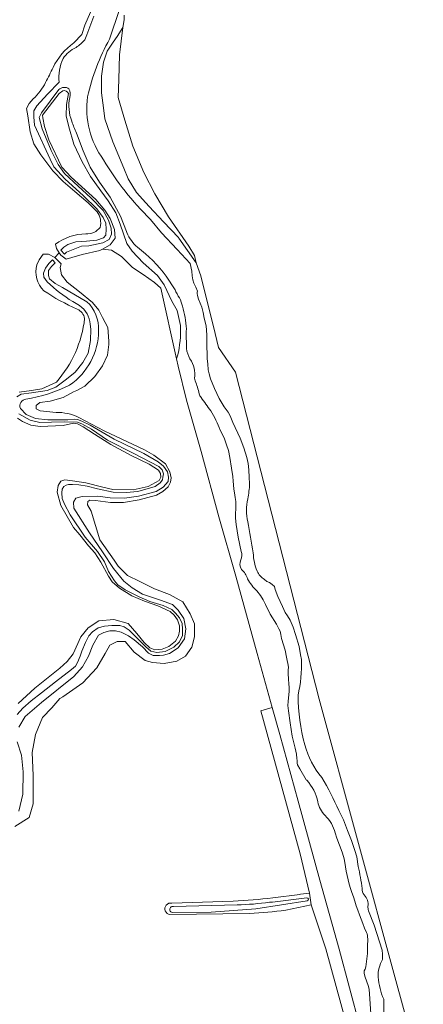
# Model space of a CAD drawing. Header units: metres. Extents: x 201541 to 204988, y 387833 to 394342.
# Tile 194 of 214: x 202992 to 203142, y 392632 to 392999. Entities that reach past the tile are written whole.
import ezdxf

# ---------------------------------------------------------------- set-up
doc = ezdxf.new("R2010")
doc.units = ezdxf.units.M
for name, color, linetype, lineweight in [('B-WE-GR-BOOMTEELT-GV', 110, 'Continuous', 13), ('B-WE-GR-GRAS-GV', 60, 'Continuous', 13), ('B-WE-GR-GROENVOORZIENING-GV', 80, 'Continuous', 18), ('B-WE-GR-RIET-GV', 120, 'Continuous', 13), ('B-WE-OG-WATER-GV', 130, 'Continuous', 18), ('B-WE-OG-WATER_SLOOT-GV', 120, 'Continuous', 18)]:
    doc.layers.add(name, color=color, linetype=linetype, lineweight=lineweight)

msp = doc.modelspace()

# ---------------------------------------------------------------- linework, layer by layer
at = {"layer": 'B-WE-GR-BOOMTEELT-GV'}
for points in [[(203011.987, 392989.936), (203014.95, 392993.026), (203016.099, 392996.491), (203018.158, 393001.321)], [(203020.639, 392927.022), (203017.386, 392930.375), (203012.41, 392934.532), (203008.053, 392938.336), (203004.129, 392942.221), (202999.651, 392948.226), (202997.108, 392952.378), (202995.74, 392956.796), (202994.82, 392962.779), (202994.389, 392965.463), (202995.372, 392967.34), (202996.919, 392969.068)], [(202998.278, 392907.269), (202999.057, 392909.08), (203000.626, 392911.269), (203002.52, 392911.285), (203004.886, 392910.024), (203006.566, 392911.777), (203005.51, 392913.398), (203005.189, 392915.009)], [(202991.68, 392859.789), (202996.18, 392860.44), (203000.067, 392861.035), (203005.499, 392863.563)], [(202991.274, 392743.78), (202997.515, 392749.591), (203006.772, 392756.961), (203009.491, 392759.467), (203011.694, 392762.352), (203014.588, 392768.623), (203017.295, 392772.015), (203021.298, 392774.569), (203026.94, 392775.102), (203032.21, 392773.662), (203035.39, 392769.895), (203038.208, 392766.615), (203040.273, 392764.559), (203042.122, 392763.78), (203044.91, 392764.085), (203047.36, 392765.052), (203049.802, 392767.018), (203050.937, 392768.998), (203051.306, 392770.819), (203051.316, 392772.791), (203050.632, 392775.012), (203049.363, 392776.743), (203047.841, 392778.113), (203043.318, 392780.2), (203038.235, 392781.925), (203033.533, 392783.985), (203029.005, 392786.739), (203026.297, 392789.123), (203024.872, 392791.236), (203021.987, 392796.435), (203019.782, 392800.001), (203017.482, 392802.516), (203014.222, 392806.714), (203011.884, 392809.444), (203007.157, 392817.598), (203005.759, 392822.578), (203006.174, 392825.039), (203007.108, 392826.634), (203008.64, 392827.133), (203011.459, 392826.798), (203016.458, 392825.995), (203022.82, 392824.383), (203026.565, 392823.569), (203034.118, 392823.426), (203039.715, 392824.676), (203043.741, 392826.91), (203044.32, 392828.093), (203044.258, 392829.5), (203043.53, 392830.749), (203040.081, 392833.025), (203033.321, 392836.271), (203025.812, 392840.331), (203019.637, 392844.146), (203015.416, 392846.902), (203013.41, 392847.986), (203011.846, 392848.23), (203008.064, 392847.405), (202999.491, 392847.027), (202996.031, 392847.51), (202992.947, 392848.842), (202991.042, 392850.183)]]:
    msp.add_lwpolyline(points, dxfattribs=at)
for points in [[(203004.263, 392980.742, -0.1212996), (203011.987, 392989.936)], [(203001.491, 392975.183, 0.0095748), (203004.263, 392980.742)], [(202996.919, 392969.068, 0.0745227), (203001.491, 392975.183)], [(203021.797, 392921.207, 0.2249528), (203020.639, 392927.022)], [(203016.496, 392918.832, 0.2621072), (203021.797, 392921.207)], [(203005.189, 392915.009, -0.1505395), (203016.496, 392918.832)], [(203000.852, 392897.627, -0.2803402), (202998.278, 392907.269)], [(203013.285, 392890.786, -0.0503195), (203000.852, 392897.627)], [(203015.994, 392887.251, 0.2443557), (203013.285, 392890.786)], [(203005.499, 392863.563, 0.154347), (203015.994, 392887.251)]]:
    msp.add_lwpolyline(points, format="xyb", dxfattribs=at)
at = {"layer": 'B-WE-GR-GRAS-GV'}
for points in [[(203030.692, 393000.205), (203030.692, 392998.517), (203030.291, 392995.632), (203028.975, 392985.479), (203028.763, 392976.271), (203028.551, 392969.604), (203030.986, 392961.137), (203033.949, 392951.506), (203038.076, 392941.664), (203042.204, 392933.726), (203047.178, 392925.154), (203054.798, 392914.147), (203056.915, 392910.76), (203057.577, 392907.999), (203059.3, 392903.099), (203064.591, 392881.72), (203065.896, 392876.446), (203072.181, 392867.267), (203103.297, 392745.482), (203131.866, 392640.593), (203137.186, 392621.085)], [(203007.932, 392972.105), (203006.59, 392971.14), (203000.391, 392962.997), (203000.425, 392962.024), (203001.066, 392958.727), (203002.745, 392953.8), (203007.565, 392943.599), (203011.052, 392939.941), (203020.183, 392931.594), (203023.492, 392927.678), (203025.515, 392924.546), (203027.187, 392920.438), (203027.368, 392917.137)], [(203051.693, 392884.59), (203050.464, 392890.294), (203048.528, 392893.707), (203045.662, 392899.828), (203043.15, 392903.263), (203037.812, 392907.955), (203033.68, 392912.35), (203031.685, 392915.15), (203029.219, 392922.375), (203027.623, 392926.637), (203024.744, 392931.145), (203022.077, 392934.835), (203018.167, 392940.128), (203015.101, 392945.581), (203012.052, 392952.187), (203010.181, 392958.623), (203009.149, 392962.71), (203009.242, 392966.987), (203009.999, 392971.062)], [(203027.368, 392917.137), (203025.545, 392914.664), (203022.725, 392913.131), (203026.03, 392912.719), (203029.691, 392910.315), (203033.852, 392906.26), (203037.85, 392903.66), (203042.05, 392900.716), (203044.397, 392898.597), (203050.258, 392872.178), (203050.602, 392873.361)], [(203099.656, 392673.176), (203096.198, 392687.807), (203081.585, 392741.092), (203085.874, 392742.39), (203080.279, 392762.46), (203072.253, 392791.251), (203065.972, 392813.378), (203059.445, 392837.758), (203053.97, 392856.881), (203050.843, 392869.541), (203050.258, 392872.178), (203044.397, 392898.597), (203042.05, 392900.716), (203037.85, 392903.66), (203033.852, 392906.26), (203029.691, 392910.315), (203026.03, 392912.719), (203022.725, 392913.131), (203021.722, 392912.585), (203015.052, 392911.096), (203011.221, 392910.041), (203009.102, 392909.357), (203007.169, 392910.852), (203006.566, 392911.777), (203004.886, 392910.024), (203007.286, 392907.663), (203006.954, 392906.26), (203007.356, 392903.577), (203009.528, 392900.818), (203014.071, 392897.189), (203018.951, 392893.178), (203021.3, 392890.36), (203022.686, 392887.676), (203024.679, 392883.891), (203025.082, 392878.862), (203025.045, 392877.523), (203024.489, 392873.576), (203022.678, 392869.619), (203019.767, 392865.627), (203016.084, 392862.089), (203013.154, 392860.375), (203011.93, 392859.961), (203008.059, 392857.836), (203003.227, 392856.418), (202999.284, 392855.908), (202997.916, 392854.795), (202997.916, 392853.612), (202999.47, 392852.916), (203005.374, 392852.277)], [(203013.851, 392850.422), (203023.261, 392845.456), (203038.296, 392838.386), (203041.795, 392836.29), (203046.148, 392833.151), (203047.759, 392830.169), (203048.239, 392827.946), (203048.021, 392826.331), (203047.14, 392824.557), (203045.132, 392822.851), (203042.762, 392821.501), (203036.3, 392819.681), (203030.497, 392818.66), (203025.683, 392818.697), (203020.071, 392819.445), (203017.893, 392819.581), (203017.257, 392819.089), (203017.063, 392817.858), (203018.439, 392815.514), (203021.65, 392804.814), (203027.064, 392797.178), (203028.435, 392795.023), (203032.015, 392791.487), (203036.557, 392789.247), (203041.996, 392786.566), (203047.623, 392784.489), (203052.62, 392781.762), (203055.343, 392777.184), (203056.852, 392773.446), (203056.852, 392768.603), (203055.945, 392764.827), (203053.523, 392761.459), (203050.313, 392759.647), (203045.629, 392758.778), (203041.266, 392759.142), (203038.601, 392759.832), (203034.455, 392762.915), (203031.053, 392766.874), (203028.083, 392766.874), (203025.347, 392765.589), (203023.598, 392762.51), (203020.567, 392757.177), (203015.403, 392751.529), (203007.947, 392746.317), (203006.73, 392745.664), (203003.827, 392742.156), (203000.394, 392738.662), (202997.765, 392732.34), (202996.454, 392725.601), (202996.888, 392716.991), (202996.888, 392706.424), (202995.327, 392701.37), (202990.082, 392698.063)], [(203086.066, 392671.458), (203096.064, 392672.726), (203096.31, 392672.777), (203099.656, 392673.176)], [(203048.494, 392669.467), (203071.346, 392670.172)], [(203119.049, 392604.025), (203105.836, 392652.423), (203100.354, 392668.881), (203090.903, 392666.829)], [(203077.416, 392665.544), (203047.753, 392665.174)]]:
    msp.add_lwpolyline(points, dxfattribs=at)
for points in [[(203009.999, 392971.062, 0.3946327), (203007.932, 392972.105)], [(203050.602, 392873.361, 0.0668464), (203051.693, 392884.59)], [(203005.374, 392852.277, -0.1173584), (203013.851, 392850.422)], [(203047.753, 392665.174, -1.0278468), (203048.494, 392669.467)], [(203071.346, 392670.172, 0.0203792), (203086.066, 392671.458)], [(203090.903, 392666.829, -0.011907), (203077.416, 392665.544)]]:
    msp.add_lwpolyline(points, format="xyb", dxfattribs=at)
at = {"layer": 'B-WE-GR-GROENVOORZIENING-GV'}
msp.add_lwpolyline([(203118.391, 392623.552), (203110.768, 392652.252), (203103.603, 392677.969), (203095.537, 392707.435), (203088.695, 392732.271), (203085.874, 392742.39), (203081.585, 392741.092), (203096.198, 392687.807), (203099.656, 392673.176), (203100.354, 392668.881), (203105.836, 392652.423), (203119.049, 392604.025)], dxfattribs=at)
at = {"layer": 'B-WE-GR-RIET-GV'}
msp.add_lwpolyline([(203057.577, 392907.999), (203056.915, 392910.76), (203054.798, 392914.147), (203047.178, 392925.154), (203042.204, 392933.726), (203038.076, 392941.664), (203033.949, 392951.506), (203030.986, 392961.137), (203028.551, 392969.604), (203028.763, 392976.271), (203028.975, 392985.479), (203030.291, 392995.632), (203028.087, 392992.348), (203026.636, 392990.185), (203024.424, 392986.89), (203022.987, 392982.77), (203022.258, 392977.548), (203022.258, 392971.387), (203022.986, 392965.786), (203023.519, 392961.691), (203026.46, 392953.057), (203030.555, 392943.288), (203032.219, 392939.317), (203035.266, 392934.256), (203038.74, 392930.391), (203040.064, 392928.978), (203045.414, 392923.265), (203050.897, 392917.411), (203051.031, 392917.223)], close=True, dxfattribs=at)
at = {"layer": 'B-WE-OG-WATER-GV'}
for points in [[(203025.293, 392991.384), (203028.989, 393002.354)], [(203019.433, 392999.941), (203016.777, 392992.878), (203016.122, 392991.122)], [(203006.528, 392975.311), (203002.212, 392970.87), (202998.229, 392966.433), (202997.143, 392964.684), (202997.111, 392962.354), (202997.341, 392959.258), (203003.129, 392946.607), (203004.586, 392943.726), (203008.72, 392939.127), (203015.426, 392933.089), (203020.613, 392928.139), (203022.97, 392924.856), (203023.883, 392922.764), (203024.081, 392920.488), (203023.945, 392918.31), (203023.057, 392917.33), (203020.504, 392916.464), (203016.77, 392916.075), (203012.778, 392915.863), (203009.714, 392914.814), (203008.263, 392913.778), (203007.476, 392913.029), (203007.209, 392912.731), (203008.576, 392911.254), (203009.277, 392911.917), (203014.788, 392914.267), (203017.552, 392914.366), (203022.843, 392915.408), (203025.162, 392916.631), (203026.067, 392918.686), (203025.87, 392920.886), (203024.847, 392923.873), (203022.871, 392927.492), (203018.378, 392932.217), (203013.555, 392936.53), (203008.549, 392941.276), (203006.14, 392944.635), (203003.614, 392949.837), (203000.271, 392957.951), (202999.033, 392962.139), (203000.017, 392963.888), (203006.449, 392972.517)], [(203012.931, 392956.34), (203015.417, 392949.704), (203018.028, 392943.607), (203021.581, 392938.081), (203025.569, 392932.456), (203029.34, 392925.395), (203031.579, 392919.73), (203031.771, 392919.245)], [(203077.394, 392825.768), (203077.304, 392828.063), (203077.161, 392830.926), (203076.867, 392833.247), (203076.416, 392835.462), (203075.257, 392839.067), (203073.85, 392842.626), (203071.17, 392848.476), (203070.171, 392851.041), (203069.408, 392852.401), (203068.002, 392854.337), (203066.145, 392857.502), (203064.363, 392861.118), (203062.911, 392864.764), (203062.338, 392866.589), (203062.03, 392868.188), (203061.823, 392870.332), (203061.644, 392872.231), (203061.576, 392874.005), (203061.502, 392876.864), (203061.489, 392878.679), (203061.529, 392881.122), (203061.259, 392884.496), (203060.515, 392887.396), (203060.175, 392889.483), (203059.622, 392891.498), (203058.392, 392894.414), (203058.066, 392895.872), (203057.864, 392896.584), (203057.945, 392897.045), (203058, 392897.492), (203057.397, 392898.896), (203056.604, 392900.474), (203056.318, 392901.708), (203056.004, 392903.166), (203055.909, 392904.894), (203055.32, 392907.737), (203050.49, 392912.945), (203044.627, 392919.221), (203040.49, 392924.179)], [(203016.878, 392893.522), (203007.773, 392898.746), (203004.995, 392900.31), (203002.984, 392902.06), (203002.564, 392903.311), (203002.574, 392905.129), (203003.739, 392906.675), (203005.076, 392907.94), (203004.016, 392909.154), (203002.732, 392907.716), (203001.466, 392905.99), (203000.714, 392904.115), (203000.828, 392902.631), (203002.046, 392900.875), (203004.393, 392898.821)], [(203046.318, 392903.006), (203049.688, 392897.99)], [(203018.125, 392885.097), (203018.319, 392883.293), (203018.149, 392879.119), (203017.292, 392874.375), (203015.324, 392870.903), (203012.486, 392867.296), (203009.206, 392864.632), (203005.236, 392861.68), (203002.072, 392860.374), (202996.268, 392859.533), (202992.355, 392859.04), (202990.75, 392858.054)], [(203053.872, 392883.352), (203053.871, 392883.349)], [(203056.94, 392864.987), (203057.126, 392864.014)], [(202991.57, 392851.788), (202995.686, 392849.365), (202999.354, 392848.55), (203003.628, 392848.662), (203008.594, 392848.703), (203013.382, 392848.614), (203015.025, 392848.065), (203018.524, 392845.968), (203024.523, 392841.896), (203034.267, 392836.907), (203043.599, 392832.171), (203044.915, 392830.851), (203045.388, 392829.395), (203045.142, 392828.164), (203044.997, 392827.19), (203044.11, 392826.057), (203042.227, 392824.633), (203035.867, 392822.865), (203031.492, 392822.497), (203026.679, 392822.534), (203020.831, 392823.843), (203016.907, 392824.757), (203013.881, 392825.321), (203011.551, 392825.379), (203009.99, 392825.366), (203009.121, 392825.18), (203008.254, 392824.712), (203007.648, 392823.683), (203007.48, 392822.325), (203007.6, 392820.226), (203008.488, 392818.057), (203010.645, 392814.133), (203016.27, 392805.756), (203020.845, 392800.469), (203023.463, 392796.548), (203024.951, 392793.053), (203027.105, 392789.486), (203028.423, 392788.012), (203031.049, 392786.216), (203036.37, 392783.521), (203040.327, 392781.838), (203045.229, 392780.291), (203048.467, 392778.807), (203049.886, 392777.513), (203051.283, 392775.784), (203052.35, 392773.617), (203052.419, 392771.467), (203052.412, 392769.163), (203051.305, 392766.798), (203049.171, 392764.784), (203045.985, 392763.17), (203042.864, 392762.812), (203040.607, 392763.382), (203038.828, 392764.903), (203035.858, 392767.977), (203032.632, 392771.15), (203030.779, 392772.364), (203029.11, 392772.913), (203026.192, 392772.915), (203023.454, 392772.662), (203021.079, 392772.002), (203018.915, 392770.577), (203017.545, 392769.029), (203016.336, 392766.587), (203014.93, 392763.299), (203014.305, 392761.476), (203013.377, 392759.113), (203012.569, 392757.749), (203011.146, 392756.458), (203005.218, 392751.877), (202999.978, 392747.789), (202996.137, 392744.762), (202993.011, 392742.049), (202990.956, 392739.753)], [(202991.481, 392735.021), (202993.829, 392739.034), (202999.956, 392744.256), (203011.96, 392753.93), (203015.208, 392757.464), (203017.428, 392761.476), (203019.084, 392765.535), (203021.153, 392769.238), (203023.141, 392770.33), (203025.44, 392770.886), (203027.514, 392770.878), (203029.566, 392770.383), (203032.342, 392769.023), (203034.479, 392767.607), (203037.573, 392764.944), (203039.794, 392762.556), (203041.465, 392761.751), (203043.82, 392761.77), (203045.381, 392761.808), (203047.578, 392762.441), (203050.786, 392764.618), (203053.165, 392767.889), (203053.621, 392771.63), (203052.924, 392775.439), (203050.876, 392778.546), (203048.708, 392780.653), (203044.265, 392782.357), (203037.591, 392784.504), (203033.705, 392786.981), (203030.613, 392789.387), (203026.708, 392794.142), (203022.612, 392800.381), (203017.792, 392807.458), (203012.007, 392816.653), (203011.887, 392818.828), (203012.719, 392820.294), (203015.146, 392821.005), (203020.957, 392821.027), (203025.57, 392820.477), (203030.896, 392820.316), (203036.086, 392821.126), (203042.627, 392822.767), (203045.275, 392824.479), (203047.127, 392826.517), (203047.267, 392828.156), (203046.816, 392830.149), (203045.39, 392832.288), (203043.354, 392833.91), (203038.029, 392837.015), (203027.003, 392842.275), (203018.025, 392847.5), (203014.941, 392848.985), (203013.348, 392849.664), (203012.068, 392849.704), (203009.739, 392849.557), (203002.341, 392849.445), (202997.703, 392850.047), (202994.209, 392851.528), (202992.091, 392853.764)], [(203066.412, 392845.652), (203066.952, 392844.778), (203068.07, 392842.394), (203068.844, 392840.228), (203069.5, 392838.089), (203070.06, 392835.53), (203070.711, 392831.476), (203071.126, 392828.411), (203071.333, 392826.7), (203071.552, 392823.807), (203071.923, 392821.435), (203072.062, 392820.532), (203072.249, 392819.138), (203072.326, 392817.705), (203072.292, 392816.354), (203072.177, 392814.649), (203072.141, 392812.927), (203072.363, 392810.486), (203073.127, 392805.764), (203074.282, 392800.457)], [(203096.675, 392760.193), (203096.36, 392762.017), (203095.845, 392765.056), (203094.511, 392769.551), (203093.601, 392772.293), (203092.517, 392774.832), (203091.499, 392776.515), (203090.621, 392777.789), (203089.599, 392779.918), (203087.877, 392783.713), (203086.875, 392786.347), (203086.654, 392787.359), (203085.861, 392788.128), (203084.769, 392788.881), (203083.808, 392789.327), (203082.936, 392790.083)], [(203080.112, 392785.796), (203081.454, 392784.054), (203082.513, 392782.421), (203083.353, 392780.667), (203085.076, 392777.154), (203087.462, 392773.324), (203088.35, 392771.605), (203088.79, 392770.72), (203089.007, 392769.527), (203089.27, 392767.982), (203090.653, 392763.721), (203091.174, 392761.131), (203091.408, 392759.801), (203091.687, 392758.722), (203091.839, 392757.415), (203091.811, 392756.186), (203091.805, 392754.963), (203091.875, 392752.887), (203092.01, 392751.177), (203092.116, 392749.84), (203092.156, 392748.429), (203092.062, 392747.014), (203091.85, 392745.906), (203091.714, 392744.568), (203091.704, 392743.066), (203091.926, 392741.045), (203092.477, 392736.647), (203093.251, 392731.607), (203093.825, 392729.124), (203094.333, 392727.183), (203094.83, 392724.996), (203095.056, 392723.394), (203095.107, 392722.582), (203095.112, 392721.648), (203095.197, 392720.92), (203096.062, 392719.544), (203098.499, 392715.395), (203098.682, 392715.205)], [(202991.535, 392703.66), (202992.967, 392710.047), (202993.103, 392718.42), (202992.489, 392724.533), (202990.938, 392729.513)], [(203117.837, 392683.135), (203117.316, 392686.719), (203116.581, 392689.08), (203115.378, 392692.756), (203113.862, 392696.567), (203112.311, 392700.429), (203110.597, 392703.956)], [(203109.202, 392695.587), (203109.86, 392693.712), (203111.847, 392688.384), (203112.348, 392686.847), (203112.649, 392685.954), (203112.862, 392684.651)], [(203048.633, 392666.011), (203063.081, 392666.058), (203079.679, 392667.288), (203098.831, 392670.278)], [(203072.809, 392668.818), (203049.118, 392668.207)], [(203098.732, 392671.49), (203085.898, 392669.874), (203084.823, 392669.827)], [(203126.923, 392648.474), (203126.899, 392650.382), (203126.812, 392651.959), (203123.805, 392661.217), (203121.692, 392666.626)], [(203121.238, 392653.813), (203121.297, 392652.492), (203121.313, 392650.672), (203120.906, 392647.713), (203120.623, 392645.744), (203120.372, 392644.837), (203120.09, 392644.234), (203119.994, 392643.398), (203120.262, 392642.204), (203121.62, 392638.36), (203121.901, 392637.3), (203122.099, 392635.61), (203122.5, 392628.169)], [(203142.06, 392572.638), (203140.559, 392577.984), (203138.36, 392587.316), (203137.199, 392592.482), (203136.958, 392594.149), (203136.872, 392595.674), (203136.887, 392597.3), (203136.799, 392599.44), (203136.32, 392601.376), (203133.001, 392610.893), (203129.409, 392619.56), (203128.532, 392621.549), (203128.124, 392622.69), (203127.693, 392624.227), (203127.374, 392625.761), (203127.318, 392627.391), (203127.398, 392630.864), (203127.314, 392633.641)]]:
    msp.add_lwpolyline(points, dxfattribs=at)
for points in [[(203016.122, 392991.122, -0.0672051), (203012.808, 392988.222)], [(203017.097, 392969.86, -0.0706569), (203025.293, 392991.384)], [(203012.808, 392988.222, 0.140035), (203007.977, 392984.094)], [(203007.977, 392984.094, 0.1287059), (203006.528, 392975.311)], [(203006.449, 392972.517, -0.3639723), (203010.152, 392972.845)], [(203010.152, 392972.845, -0.2320198), (203010.47, 392969.612)], [(203010.47, 392969.612, 0.1494073), (203011.248, 392960.779)], [(203023.031, 392946.391, -0.1925564), (203017.097, 392969.86)], [(203011.248, 392960.779, 0.0289722), (203012.931, 392956.34)], [(203040.49, 392924.179, -0.0642841), (203023.031, 392946.391)], [(203031.771, 392919.245, 0.1174993), (203035.735, 392913.789)], [(203035.735, 392913.789, -0.078258), (203046.318, 392903.006)], [(203004.393, 392898.821, 0.0515161), (203014.122, 392892.052)], [(203049.688, 392897.99, 0.0792383), (203051.351, 392894.917)], [(203014.122, 392892.052, -0.2227757), (203018.125, 392885.097)], [(203021.197, 392882.719, 0.2127753), (203016.878, 392893.522)], [(203051.351, 392894.917, -0.0341494), (203052.39, 392891.857)], [(203052.39, 392891.857, -0.0601956), (203053.872, 392883.352)], [(203010.427, 392862.44, 0.2452243), (203021.197, 392882.719)], [(203053.871, 392883.349, 0.0121811), (203053.948, 392876.046)], [(203053.948, 392876.046, 0.1152815), (203055.223, 392872.209)], [(203055.223, 392872.209, -0.1922596), (203056.94, 392864.987)], [(202994.187, 392857.237, 0.0780902), (203010.427, 392862.44)], [(203057.126, 392864.014, -0.0607187), (203058.593, 392859.214)], [(203058.593, 392859.214, 0.1219979), (203059.356, 392857.869)], [(202992.091, 392853.764, -0.4821767), (202994.187, 392857.237)], [(203059.356, 392857.869, 0.0033128), (203062.959, 392852.848)], [(203062.959, 392852.848, -0.0604196), (203066.412, 392845.652)], [(203076.711, 392820.06, 0.0428537), (203077.394, 392825.768)], [(203076.711, 392811.539, -0.105152), (203076.711, 392820.06)], [(203078.774, 392799.964, -0.0008282), (203076.711, 392811.539)], [(203074.282, 392800.457, -0.2401427), (203074.13, 392797.401)], [(203080.18, 392793.122, -0.0828307), (203078.774, 392799.964)], [(203074.13, 392797.401, 0.2523244), (203074.418, 392793.706)], [(203074.418, 392793.706, -0.1354228), (203076.627, 392790.293)], [(203082.936, 392790.083, -0.1305798), (203080.18, 392793.122)], [(203076.627, 392790.293, 0.0801938), (203080.112, 392785.796)], [(203095.436, 392746.882, 0.0639168), (203096.675, 392760.193)], [(203097.993, 392728.458, -0.0662763), (203095.436, 392746.882)], [(203104.339, 392716.233, -0.1174499), (203097.993, 392728.458)], [(203110.597, 392703.956, 0.0296336), (203104.339, 392716.233)], [(203098.682, 392715.205, -0.1436749), (203102.798, 392707.185)], [(203102.798, 392707.185, 0.1349544), (203105.481, 392702.076)], [(203105.481, 392702.076, -0.1575436), (203109.202, 392695.587)], [(203112.862, 392684.651, 0.0635857), (203116.052, 392671.837)], [(203119.28, 392674.864, 0.0292693), (203117.837, 392683.135)], [(203116.052, 392671.837, 0.031876), (203120.941, 392658.565)], [(203120.093, 392672.534, -0.2082574), (203119.28, 392674.864)], [(203121.448, 392668.262, 0.2360518), (203120.093, 392672.534)], [(203049.118, 392668.207, 1.0272492), (203048.633, 392666.011)], [(203084.823, 392669.827, -0.0320159), (203072.809, 392668.818)], [(203098.831, 392670.278, 0.8140541), (203098.732, 392671.49)], [(203121.692, 392666.626, -0.0706106), (203121.448, 392668.262)], [(203120.941, 392658.565, -0.1349422), (203121.238, 392653.813)], [(203125.251, 392641.885, -0.1381843), (203126.923, 392648.474)], [(203127.314, 392633.641, -0.0747169), (203125.251, 392641.885)]]:
    msp.add_lwpolyline(points, format="xyb", dxfattribs=at)
at = {"layer": 'B-WE-OG-WATER_SLOOT-GV'}
for points in [[(203028.989, 393002.354), (203025.293, 392991.384)], [(203018.158, 393001.321), (203016.099, 392996.491), (203014.95, 392993.026), (203011.987, 392989.936)], [(203016.122, 392991.122), (203016.777, 392992.878), (203019.433, 392999.941)], [(203137.186, 392621.085), (203131.866, 392640.593), (203103.297, 392745.482), (203072.181, 392867.267), (203065.896, 392876.446), (203064.591, 392881.72), (203059.3, 392903.099), (203057.577, 392907.999), (203051.031, 392917.223), (203050.897, 392917.411), (203045.414, 392923.265), (203040.064, 392928.978), (203038.74, 392930.391), (203035.266, 392934.256), (203032.219, 392939.317), (203030.555, 392943.288), (203026.46, 392953.057), (203023.519, 392961.691), (203022.986, 392965.786), (203022.258, 392971.387), (203022.258, 392977.548), (203022.987, 392982.77), (203024.424, 392986.89), (203026.636, 392990.185), (203028.087, 392992.348), (203030.291, 392995.632), (203030.692, 392998.517), (203030.692, 393000.205)], [(203006.449, 392972.517), (203000.017, 392963.888), (202999.033, 392962.139), (203000.271, 392957.951), (203003.614, 392949.837), (203006.14, 392944.635), (203008.549, 392941.276), (203013.555, 392936.53), (203018.378, 392932.217), (203022.871, 392927.492), (203024.847, 392923.873), (203025.87, 392920.886), (203026.067, 392918.686), (203025.162, 392916.631), (203022.843, 392915.408), (203017.552, 392914.366), (203014.788, 392914.267), (203009.277, 392911.917), (203008.576, 392911.254), (203007.209, 392912.731), (203007.476, 392913.029), (203008.263, 392913.778), (203009.714, 392914.814), (203012.778, 392915.863), (203016.77, 392916.075), (203020.504, 392916.464), (203023.057, 392917.33), (203023.945, 392918.31), (203024.081, 392920.488), (203023.883, 392922.764), (203022.97, 392924.856), (203020.613, 392928.139), (203015.426, 392933.089), (203008.72, 392939.127), (203004.586, 392943.726), (203003.129, 392946.607), (202997.341, 392959.258), (202997.111, 392962.354), (202997.143, 392964.684), (202998.229, 392966.433), (203002.212, 392970.87), (203006.528, 392975.311)], [(202996.919, 392969.068), (202995.372, 392967.34), (202994.389, 392965.463), (202994.82, 392962.779), (202995.74, 392956.796), (202997.108, 392952.378), (202999.651, 392948.226), (203004.129, 392942.221), (203008.053, 392938.336), (203012.41, 392934.532), (203017.386, 392930.375), (203020.639, 392927.022)], [(203006.566, 392911.777), (203007.169, 392910.852), (203009.102, 392909.357), (203011.221, 392910.041), (203015.052, 392911.096), (203021.722, 392912.585), (203022.725, 392913.131), (203025.545, 392914.664), (203027.368, 392917.137), (203027.187, 392920.438), (203025.515, 392924.546), (203023.492, 392927.678), (203020.183, 392931.594), (203011.052, 392939.941), (203007.565, 392943.599), (203002.745, 392953.8), (203001.066, 392958.727), (203000.425, 392962.024), (203000.391, 392962.997), (203006.59, 392971.14), (203007.932, 392972.105)], [(203009.999, 392971.062), (203009.242, 392966.987), (203009.149, 392962.71), (203010.181, 392958.623), (203012.052, 392952.187), (203015.101, 392945.581), (203018.167, 392940.128), (203022.077, 392934.835), (203024.744, 392931.145), (203027.623, 392926.637), (203029.219, 392922.375), (203031.685, 392915.15), (203033.68, 392912.35), (203037.812, 392907.955), (203043.15, 392903.263), (203045.662, 392899.828), (203048.528, 392893.707), (203050.464, 392890.294), (203051.693, 392884.59)], [(203031.771, 392919.245), (203031.579, 392919.73), (203029.34, 392925.395), (203025.569, 392932.456), (203021.581, 392938.081), (203018.028, 392943.607), (203015.417, 392949.704), (203012.931, 392956.34)], [(203040.49, 392924.179), (203044.627, 392919.221), (203050.49, 392912.945), (203055.32, 392907.737), (203055.909, 392904.894), (203056.004, 392903.166), (203056.318, 392901.708), (203056.604, 392900.474), (203057.397, 392898.896), (203058, 392897.492), (203057.945, 392897.045), (203057.864, 392896.584), (203058.066, 392895.872), (203058.392, 392894.414), (203059.622, 392891.498), (203060.175, 392889.483), (203060.515, 392887.396), (203061.259, 392884.496), (203061.529, 392881.122), (203061.489, 392878.679), (203061.502, 392876.864), (203061.576, 392874.005), (203061.644, 392872.231), (203061.823, 392870.332), (203062.03, 392868.188), (203062.338, 392866.589), (203062.911, 392864.764), (203064.363, 392861.118), (203066.145, 392857.502), (203068.002, 392854.337), (203069.408, 392852.401), (203070.171, 392851.041), (203071.17, 392848.476), (203073.85, 392842.626), (203075.257, 392839.067), (203076.416, 392835.462), (203076.867, 392833.247), (203077.161, 392830.926), (203077.304, 392828.063), (203077.394, 392825.768)], [(203005.189, 392915.009), (203005.51, 392913.398), (203006.566, 392911.777)], [(203005.374, 392852.277), (202999.47, 392852.916), (202997.916, 392853.612), (202997.916, 392854.795), (202999.284, 392855.908), (203003.227, 392856.418), (203008.059, 392857.836), (203011.93, 392859.961), (203013.154, 392860.375), (203016.084, 392862.089), (203019.767, 392865.627), (203022.678, 392869.619), (203024.489, 392873.576), (203025.045, 392877.523), (203025.082, 392878.862), (203024.679, 392883.891), (203022.686, 392887.676), (203021.3, 392890.36), (203018.951, 392893.178), (203014.071, 392897.189), (203009.528, 392900.818), (203007.356, 392903.577), (203006.954, 392906.26), (203007.286, 392907.663), (203004.886, 392910.024), (203002.52, 392911.285), (203000.626, 392911.269), (202999.057, 392909.08), (202998.278, 392907.269)], [(203004.393, 392898.821), (203002.046, 392900.875), (203000.828, 392902.631), (203000.714, 392904.115), (203001.466, 392905.99), (203002.732, 392907.716), (203004.016, 392909.154), (203005.076, 392907.94), (203003.739, 392906.675), (203002.574, 392905.129), (203002.564, 392903.311), (203002.984, 392902.06), (203004.995, 392900.31), (203007.773, 392898.746), (203016.878, 392893.522)], [(203049.688, 392897.99), (203046.318, 392903.006)], [(202990.75, 392858.054), (202992.355, 392859.04), (202996.268, 392859.533), (203002.072, 392860.374), (203005.236, 392861.68), (203009.206, 392864.632), (203012.486, 392867.296), (203015.324, 392870.903), (203017.292, 392874.375), (203018.149, 392879.119), (203018.319, 392883.293), (203018.125, 392885.097)], [(203053.871, 392883.349), (203053.872, 392883.352)], [(203050.602, 392873.361), (203050.258, 392872.178), (203050.843, 392869.541), (203053.97, 392856.881), (203059.445, 392837.758), (203065.972, 392813.378), (203072.253, 392791.251), (203080.279, 392762.46), (203085.874, 392742.39), (203088.695, 392732.271), (203095.537, 392707.435), (203103.603, 392677.969), (203110.768, 392652.252), (203118.391, 392623.552)], [(203005.499, 392863.563), (203000.067, 392861.035), (202996.18, 392860.44), (202991.68, 392859.789)], [(203057.126, 392864.014), (203056.94, 392864.987)], [(202990.956, 392739.753), (202993.011, 392742.049), (202996.137, 392744.762), (202999.978, 392747.789), (203005.218, 392751.877), (203011.146, 392756.458), (203012.569, 392757.749), (203013.377, 392759.113), (203014.305, 392761.476), (203014.93, 392763.299), (203016.336, 392766.587), (203017.545, 392769.029), (203018.915, 392770.577), (203021.079, 392772.002), (203023.454, 392772.662), (203026.192, 392772.915), (203029.11, 392772.913), (203030.779, 392772.364), (203032.632, 392771.15), (203035.858, 392767.977), (203038.828, 392764.903), (203040.607, 392763.382), (203042.864, 392762.812), (203045.985, 392763.17), (203049.171, 392764.784), (203051.305, 392766.798), (203052.412, 392769.163), (203052.419, 392771.467), (203052.35, 392773.617), (203051.283, 392775.784), (203049.886, 392777.513), (203048.467, 392778.807), (203045.229, 392780.291), (203040.327, 392781.838), (203036.37, 392783.521), (203031.049, 392786.216), (203028.423, 392788.012), (203027.105, 392789.486), (203024.951, 392793.053), (203023.463, 392796.548), (203020.845, 392800.469), (203016.27, 392805.756), (203010.645, 392814.133), (203008.488, 392818.057), (203007.6, 392820.226), (203007.48, 392822.325), (203007.648, 392823.683), (203008.254, 392824.712), (203009.121, 392825.18), (203009.99, 392825.366), (203011.551, 392825.379), (203013.881, 392825.321), (203016.907, 392824.757), (203020.831, 392823.843), (203026.679, 392822.534), (203031.492, 392822.497), (203035.867, 392822.865), (203042.227, 392824.633), (203044.11, 392826.057), (203044.997, 392827.19), (203045.142, 392828.164), (203045.388, 392829.395), (203044.915, 392830.851), (203043.599, 392832.171), (203034.267, 392836.907), (203024.523, 392841.896), (203018.524, 392845.968), (203015.025, 392848.065), (203013.382, 392848.614), (203008.594, 392848.703), (203003.628, 392848.662), (202999.354, 392848.55), (202995.686, 392849.365), (202991.57, 392851.788)], [(202992.091, 392853.764), (202994.209, 392851.528), (202997.703, 392850.047), (203002.341, 392849.445), (203009.739, 392849.557), (203012.068, 392849.704), (203013.348, 392849.664), (203014.941, 392848.985), (203018.025, 392847.5), (203027.003, 392842.275), (203038.029, 392837.015), (203043.354, 392833.91), (203045.39, 392832.288), (203046.816, 392830.149), (203047.267, 392828.156), (203047.127, 392826.517), (203045.275, 392824.479), (203042.627, 392822.767), (203036.086, 392821.126), (203030.896, 392820.316), (203025.57, 392820.477), (203020.957, 392821.027), (203015.146, 392821.005), (203012.719, 392820.294), (203011.887, 392818.828), (203012.007, 392816.653), (203017.792, 392807.458), (203022.612, 392800.381), (203026.708, 392794.142), (203030.613, 392789.387), (203033.705, 392786.981), (203037.591, 392784.504), (203044.265, 392782.357), (203048.708, 392780.653), (203050.876, 392778.546), (203052.924, 392775.439), (203053.621, 392771.63), (203053.165, 392767.889), (203050.786, 392764.618), (203047.578, 392762.441), (203045.381, 392761.808), (203043.82, 392761.77), (203041.465, 392761.751), (203039.794, 392762.556), (203037.573, 392764.944), (203034.479, 392767.607), (203032.342, 392769.023), (203029.566, 392770.383), (203027.514, 392770.878), (203025.44, 392770.886), (203023.141, 392770.33), (203021.153, 392769.238), (203019.084, 392765.535), (203017.428, 392761.476), (203015.208, 392757.464), (203011.96, 392753.93), (202999.956, 392744.256), (202993.829, 392739.034), (202991.481, 392735.021)], [(202990.082, 392698.063), (202995.327, 392701.37), (202996.888, 392706.424), (202996.888, 392716.991), (202996.454, 392725.601), (202997.765, 392732.34), (203000.394, 392738.662), (203003.827, 392742.156), (203006.73, 392745.664), (203007.947, 392746.317), (203015.403, 392751.529), (203020.567, 392757.177), (203023.598, 392762.51), (203025.347, 392765.589), (203028.083, 392766.874), (203031.053, 392766.874), (203034.455, 392762.915), (203038.601, 392759.832), (203041.266, 392759.142), (203045.629, 392758.778), (203050.313, 392759.647), (203053.523, 392761.459), (203055.945, 392764.827), (203056.852, 392768.603), (203056.852, 392773.446), (203055.343, 392777.184), (203052.62, 392781.762), (203047.623, 392784.489), (203041.996, 392786.566), (203036.557, 392789.247), (203032.015, 392791.487), (203028.435, 392795.023), (203027.064, 392797.178), (203021.65, 392804.814), (203018.439, 392815.514), (203017.063, 392817.858), (203017.257, 392819.089), (203017.893, 392819.581), (203020.071, 392819.445), (203025.683, 392818.697), (203030.497, 392818.66), (203036.3, 392819.681), (203042.762, 392821.501), (203045.132, 392822.851), (203047.14, 392824.557), (203048.021, 392826.331), (203048.239, 392827.946), (203047.759, 392830.169), (203046.148, 392833.151), (203041.795, 392836.29), (203038.296, 392838.386), (203023.261, 392845.456), (203013.851, 392850.422)], [(202991.042, 392850.183), (202992.947, 392848.842), (202996.031, 392847.51), (202999.491, 392847.027), (203008.064, 392847.405), (203011.846, 392848.23), (203013.41, 392847.986), (203015.416, 392846.902), (203019.637, 392844.146), (203025.812, 392840.331), (203033.321, 392836.271), (203040.081, 392833.025), (203043.53, 392830.749), (203044.258, 392829.5), (203044.32, 392828.093), (203043.741, 392826.91), (203039.715, 392824.676), (203034.118, 392823.426), (203026.565, 392823.569), (203022.82, 392824.383), (203016.458, 392825.995), (203011.459, 392826.798), (203008.64, 392827.133), (203007.108, 392826.634), (203006.174, 392825.039), (203005.759, 392822.578), (203007.157, 392817.598), (203011.884, 392809.444), (203014.222, 392806.714), (203017.482, 392802.516), (203019.782, 392800.001), (203021.987, 392796.435), (203024.872, 392791.236), (203026.297, 392789.123), (203029.005, 392786.739), (203033.533, 392783.985), (203038.235, 392781.925), (203043.318, 392780.2), (203047.841, 392778.113), (203049.363, 392776.743), (203050.632, 392775.012), (203051.316, 392772.791), (203051.306, 392770.819), (203050.937, 392768.998), (203049.802, 392767.018), (203047.36, 392765.052), (203044.91, 392764.085), (203042.122, 392763.78), (203040.273, 392764.559), (203038.208, 392766.615), (203035.39, 392769.895), (203032.21, 392773.662), (203026.94, 392775.102), (203021.298, 392774.569), (203017.295, 392772.015), (203014.588, 392768.623), (203011.694, 392762.352), (203009.491, 392759.467), (203006.772, 392756.961), (202997.515, 392749.591), (202991.274, 392743.78)], [(203074.282, 392800.457), (203073.127, 392805.764), (203072.363, 392810.486), (203072.141, 392812.927), (203072.177, 392814.649), (203072.292, 392816.354), (203072.326, 392817.705), (203072.249, 392819.138), (203072.062, 392820.532), (203071.923, 392821.435), (203071.552, 392823.807), (203071.333, 392826.7), (203071.126, 392828.411), (203070.711, 392831.476), (203070.06, 392835.53), (203069.5, 392838.089), (203068.844, 392840.228), (203068.07, 392842.394), (203066.952, 392844.778), (203066.412, 392845.652)], [(203082.936, 392790.083), (203083.808, 392789.327), (203084.769, 392788.881), (203085.861, 392788.128), (203086.654, 392787.359), (203086.875, 392786.347), (203087.877, 392783.713), (203089.599, 392779.918), (203090.621, 392777.789), (203091.499, 392776.515), (203092.517, 392774.832), (203093.601, 392772.293), (203094.511, 392769.551), (203095.845, 392765.056), (203096.36, 392762.017), (203096.675, 392760.193)], [(203098.682, 392715.205), (203098.499, 392715.395), (203096.062, 392719.544), (203095.197, 392720.92), (203095.112, 392721.648), (203095.107, 392722.582), (203095.056, 392723.394), (203094.83, 392724.996), (203094.333, 392727.183), (203093.825, 392729.124), (203093.251, 392731.607), (203092.477, 392736.647), (203091.926, 392741.045), (203091.704, 392743.066), (203091.714, 392744.568), (203091.85, 392745.906), (203092.062, 392747.014), (203092.156, 392748.429), (203092.116, 392749.84), (203092.01, 392751.177), (203091.875, 392752.887), (203091.805, 392754.963), (203091.811, 392756.186), (203091.839, 392757.415), (203091.687, 392758.722), (203091.408, 392759.801), (203091.174, 392761.131), (203090.653, 392763.721), (203089.27, 392767.982), (203089.007, 392769.527), (203088.79, 392770.72), (203088.35, 392771.605), (203087.462, 392773.324), (203085.076, 392777.154), (203083.353, 392780.667), (203082.513, 392782.421), (203081.454, 392784.054), (203080.112, 392785.796)], [(202990.938, 392729.513), (202992.489, 392724.533), (202993.103, 392718.42), (202992.967, 392710.047), (202991.535, 392703.66)], [(203110.597, 392703.956), (203112.311, 392700.429), (203113.862, 392696.567), (203115.378, 392692.756), (203116.581, 392689.08), (203117.316, 392686.719), (203117.837, 392683.135)], [(203112.862, 392684.651), (203112.649, 392685.954), (203112.348, 392686.847), (203111.847, 392688.384), (203109.86, 392693.712), (203109.202, 392695.587)], [(203090.903, 392666.829), (203100.354, 392668.881), (203099.656, 392673.176), (203096.31, 392672.777), (203096.064, 392672.726), (203086.066, 392671.458)], [(203071.346, 392670.172), (203048.494, 392669.467)], [(203098.831, 392670.278), (203079.679, 392667.288), (203063.081, 392666.058), (203048.633, 392666.011)], [(203049.118, 392668.207), (203072.809, 392668.818)], [(203084.823, 392669.827), (203085.898, 392669.874), (203098.732, 392671.49)], [(203047.753, 392665.174), (203077.416, 392665.544)], [(203121.692, 392666.626), (203123.805, 392661.217), (203126.812, 392651.959), (203126.899, 392650.382), (203126.923, 392648.474)], [(203122.5, 392628.169), (203122.099, 392635.61), (203121.901, 392637.3), (203121.62, 392638.36), (203120.262, 392642.204), (203119.994, 392643.398), (203120.09, 392644.234), (203120.372, 392644.837), (203120.623, 392645.744), (203120.906, 392647.713), (203121.313, 392650.672), (203121.297, 392652.492), (203121.238, 392653.813)], [(203127.314, 392633.641), (203127.398, 392630.864), (203127.318, 392627.391), (203127.374, 392625.761), (203127.693, 392624.227), (203128.124, 392622.69), (203128.532, 392621.549), (203129.409, 392619.56), (203133.001, 392610.893), (203136.32, 392601.376), (203136.799, 392599.44), (203136.887, 392597.3), (203136.872, 392595.674), (203136.958, 392594.149), (203137.199, 392592.482), (203138.36, 392587.316), (203140.559, 392577.984), (203142.06, 392572.638)]]:
    msp.add_lwpolyline(points, dxfattribs=at)
for points in [[(203012.808, 392988.222, 0.0672051), (203016.122, 392991.122)], [(203025.293, 392991.384, 0.0706569), (203017.097, 392969.86)], [(203011.987, 392989.936, 0.1212996), (203004.263, 392980.742)], [(203007.977, 392984.094, -0.140035), (203012.808, 392988.222)], [(203006.528, 392975.311, -0.1287059), (203007.977, 392984.094)], [(203004.263, 392980.742, -0.0095748), (203001.491, 392975.183)], [(203001.491, 392975.183, -0.0745227), (202996.919, 392969.068)], [(203010.152, 392972.845, 0.3639723), (203006.449, 392972.517)], [(203010.47, 392969.612, 0.2320198), (203010.152, 392972.845)], [(203007.932, 392972.105, -0.3946327), (203009.999, 392971.062)], [(203011.248, 392960.779, -0.1494073), (203010.47, 392969.612)], [(203017.097, 392969.86, 0.1925564), (203023.031, 392946.391)], [(203012.931, 392956.34, -0.0289722), (203011.248, 392960.779)], [(203023.031, 392946.391, 0.0642841), (203040.49, 392924.179)], [(203020.639, 392927.022, -0.2249528), (203021.797, 392921.207)], [(203021.797, 392921.207, -0.2621072), (203016.496, 392918.832)], [(203016.496, 392918.832, 0.1505395), (203005.189, 392915.009)], [(203035.735, 392913.789, -0.1174993), (203031.771, 392919.245)], [(203046.318, 392903.006, 0.078258), (203035.735, 392913.789)], [(202998.278, 392907.269, 0.2803402), (203000.852, 392897.627)], [(203000.852, 392897.627, 0.0503195), (203013.285, 392890.786)], [(203014.122, 392892.052, -0.0515161), (203004.393, 392898.821)], [(203051.351, 392894.917, -0.0792383), (203049.688, 392897.99)], [(203018.125, 392885.097, 0.2227757), (203014.122, 392892.052)], [(203016.878, 392893.522, -0.2127753), (203021.197, 392882.719)], [(203052.39, 392891.857, 0.0341494), (203051.351, 392894.917)], [(203053.872, 392883.352, 0.0601956), (203052.39, 392891.857)], [(203013.285, 392890.786, -0.2443557), (203015.994, 392887.251)], [(203015.994, 392887.251, -0.154347), (203005.499, 392863.563)], [(203051.693, 392884.59, -0.0668464), (203050.602, 392873.361)], [(203021.197, 392882.719, -0.2452243), (203010.427, 392862.44)], [(203053.948, 392876.046, -0.0121811), (203053.871, 392883.349)], [(203055.223, 392872.209, -0.1152815), (203053.948, 392876.046)], [(203056.94, 392864.987, 0.1922596), (203055.223, 392872.209)], [(203010.427, 392862.44, -0.0780902), (202994.187, 392857.237)], [(203058.593, 392859.214, 0.0607187), (203057.126, 392864.014)], [(203059.356, 392857.869, -0.1219979), (203058.593, 392859.214)], [(202994.187, 392857.237, 0.4821767), (202992.091, 392853.764)], [(203062.959, 392852.848, -0.0033128), (203059.356, 392857.869)], [(203013.851, 392850.422, 0.1173584), (203005.374, 392852.277)], [(203066.412, 392845.652, 0.0604196), (203062.959, 392852.848)], [(203077.394, 392825.768, -0.0428537), (203076.711, 392820.06)], [(203076.711, 392820.06, 0.105152), (203076.711, 392811.539)], [(203076.711, 392811.539, 0.0008282), (203078.774, 392799.964)], [(203074.13, 392797.401, 0.2401427), (203074.282, 392800.457)], [(203078.774, 392799.964, 0.0828307), (203080.18, 392793.122)], [(203074.418, 392793.706, -0.2523244), (203074.13, 392797.401)], [(203076.627, 392790.293, 0.1354228), (203074.418, 392793.706)], [(203080.18, 392793.122, 0.1305798), (203082.936, 392790.083)], [(203080.112, 392785.796, -0.0801938), (203076.627, 392790.293)], [(203096.675, 392760.193, -0.0639168), (203095.436, 392746.882)], [(203095.436, 392746.882, 0.0662763), (203097.993, 392728.458)], [(203097.993, 392728.458, 0.1174499), (203104.339, 392716.233)], [(203104.339, 392716.233, -0.0296336), (203110.597, 392703.956)], [(203102.798, 392707.185, 0.1436749), (203098.682, 392715.205)], [(203105.481, 392702.076, -0.1349544), (203102.798, 392707.185)], [(203109.202, 392695.587, 0.1575436), (203105.481, 392702.076)], [(203116.052, 392671.837, -0.0635857), (203112.862, 392684.651)], [(203117.837, 392683.135, -0.0292693), (203119.28, 392674.864)], [(203120.941, 392658.565, -0.031876), (203116.052, 392671.837)], [(203119.28, 392674.864, 0.2082574), (203120.093, 392672.534)], [(203120.093, 392672.534, -0.2360518), (203121.448, 392668.262)], [(203048.494, 392669.467, 1.0278468), (203047.753, 392665.174)], [(203048.633, 392666.011, -1.0272492), (203049.118, 392668.207)], [(203086.066, 392671.458, -0.0203792), (203071.346, 392670.172)], [(203072.809, 392668.818, 0.0320159), (203084.823, 392669.827)], [(203098.732, 392671.49, -0.8140541), (203098.831, 392670.278)], [(203121.448, 392668.262, 0.0706106), (203121.692, 392666.626)], [(203077.416, 392665.544, 0.011907), (203090.903, 392666.829)], [(203121.238, 392653.813, 0.1349422), (203120.941, 392658.565)], [(203126.923, 392648.474, 0.1381843), (203125.251, 392641.885)], [(203125.251, 392641.885, 0.0747169), (203127.314, 392633.641)]]:
    msp.add_lwpolyline(points, format="xyb", dxfattribs=at)

doc.saveas('drawing.dxf')
